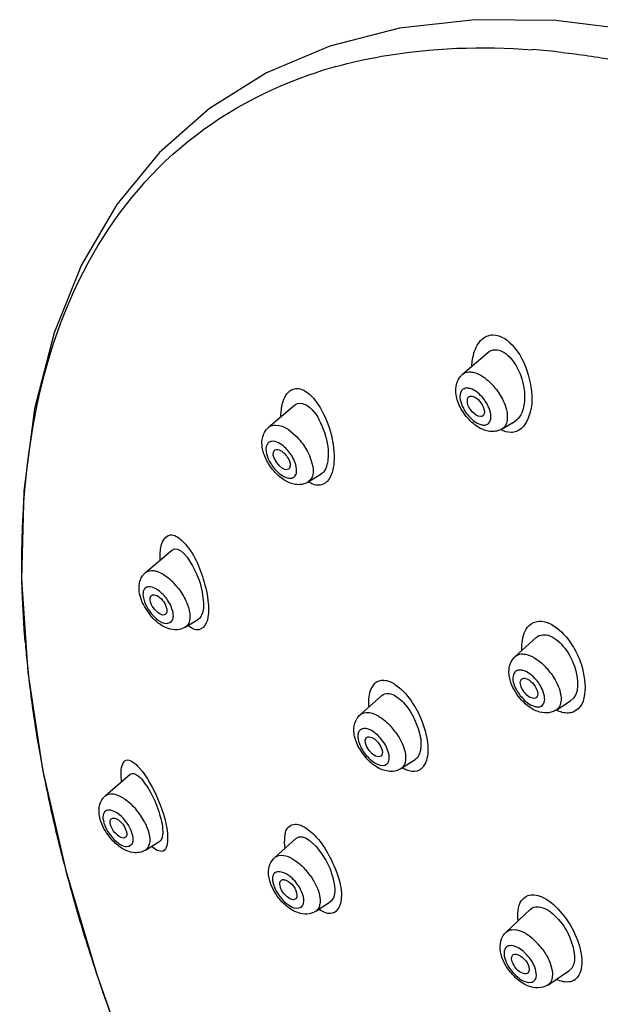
# Model space of a CAD drawing. Header units: millimetres. Extents: x -18 to 104, y 334 to 441.
# Tile 9 of 29: x 10.4 to 14.09, y 374.16 to 380.43. Entities that reach past the tile are written whole.
import ezdxf

# ---------------------------------------------------------------- set-up
doc = ezdxf.new("R2010")
doc.units = ezdxf.units.MM
doc.header["$LTSCALE"] = 23.1
doc.layers.get('0').update_dxf_attribs({"linetype": 'CONTINUOUS'})

msp = doc.modelspace()

# ---------------------------------------------------------------- linework, layer by layer
at = {"color": 7, "linetype": 'CONTINUOUS'}
for p, q in [((13.2166, 378.1702), (13.375, 378.3068)), ((11.9826, 377.8326), (12.147, 377.9729)), ((12.1469, 377.9729), (12.1542, 377.9783)), ((13.4697, 377.8227), (13.5515, 377.8726)), ((12.235, 377.4845), (12.3157, 377.5333)), ((11.1992, 376.908), (11.3637, 377.0489)), ((11.2317, 376.755), (11.237, 376.7624)), ((11.4518, 376.56), (11.5355, 376.6111)), ((13.552, 376.3743), (13.6848, 376.494)), ((12.7025, 376.1256), (12.5663, 376.0036)), ((13.6842, 376.1107), (13.6733, 376.1072)), ((13.8127, 376.0327), (13.903, 376.0906)), ((12.8249, 375.6602), (12.9148, 375.7177)), ((12.9206, 375.7219), (12.9148, 375.7177)), ((10.943, 375.487), (11.1019, 375.6252)), ((11.1986, 375.1412), (11.2894, 375.1977)), ((12.0212, 375.0936), (12.1563, 375.2153)), ((12.2822, 374.7522), (12.3749, 374.8119)), ((13.4936, 374.619), (13.6492, 374.7645)), ((13.6491, 374.7645), (13.6583, 374.7716)), ((13.5363, 374.4744), (13.5393, 374.4767)), ((13.7597, 374.2825), (13.8923, 374.3725)), ((10.8897, 374.3499), (11.011, 374.0045))]:
    msp.add_line(p, q, dxfattribs=at)
at = {"color": 9, "linetype": 'CONTINUOUS'}
for p, q in [((11.9826, 377.8326), (11.9831, 377.833)), ((11.9831, 377.833), (11.9892, 377.8374)), ((12.235, 377.4845), (12.2344, 377.4841)), ((12.5651, 376.0025), (12.5663, 376.0036)), ((12.8257, 375.6607), (12.8249, 375.6602)), ((12.8306, 375.6644), (12.8257, 375.6607)), ((12.0212, 375.0936), (12.0213, 375.0937)), ((13.4936, 374.619), (13.4942, 374.6195)), ((13.4942, 374.6195), (13.502, 374.6255))]:
    msp.add_line(p, q, dxfattribs=at)
at = {"color": 7, "linetype": 'CONTINUOUS'}
msp.add_lwpolyline([(15.4279, 380.0716), (14.9258, 380.2274), (14.3563, 380.3547), (13.8111, 380.4214), (13.2958, 380.4272), (12.8159, 380.3727), (12.3729, 380.2594), (11.9687, 380.0884), (11.6063, 379.8616), (11.2891, 379.5821), (11.0174, 379.2505), (10.7925, 378.8671), (10.6172, 378.4339), (10.4933, 377.9508), (10.424, 377.4251), (10.41, 376.8657), (10.4504, 376.2743), (10.5445, 375.6548), (10.6914, 375.0118), (10.8897, 374.3499)], dxfattribs=at)
at = {"color": 9, "linetype": 'CONTINUOUS'}
for centre, radius, start, end in [((13.31, 375.398), 4.8511, 83.6032, 85.84688), ((13.184, 377.3401), 2.8938, 105.48605, 107.90233), ((13.1205, 377.8361), 0.3915, 38.97717, 45.91815), ((11.0738, 376.552), 0.4208, 37.48231, 43.97616), ((11.1119, 376.5788), 0.2747, 34.1685, 40.94252), ((11.472, 376.6353), 0.1238, 336.01594, 340.43746), ((17.3824, 377.0309), 6.9718, 184.64456, 185.71919), ((17.8904, 377.0843), 7.4826, 185.73804, 188.35608), ((13.4473, 376.0241), 0.4112, 37.59513, 43.73358), ((18.5738, 377.1833), 8.1731, 188.34655, 190.30622), ((12.4483, 375.6438), 0.4228, 36.34009, 42.24191), ((19.1955, 377.2963), 8.8049, 190.30578, 192.2306), ((12.9061, 375.7199), 0.0767, 287.86602, 303.71113), ((12.9044, 375.7226), 0.0799, 303.67895, 309.07048), ((19.881, 377.4453), 9.5065, 192.23328, 194.36485), ((10.7967, 375.1113), 0.4479, 34.14954, 40.31313), ((10.8143, 375.1229), 0.4269, 27.81056, 34.18374), ((10.8545, 375.1539), 0.2771, 29.98044, 36.67056), ((20.5799, 377.6233), 10.2276, 194.35932, 195.97157), ((11.8954, 374.7268), 0.4333, 35.66479, 41.35004), ((11.9441, 374.7641), 0.2731, 30.96224, 37.8728), ((21.4197, 377.8662), 11.1019, 195.98445, 198.57645), ((12.2169, 374.8129), 0.0935, 345.62655, 350.06448), ((13.3869, 374.2593), 0.4209, 36.9022, 43.44612), ((13.8841, 374.3819), 0.0811, 302.49233, 311.99627)]:
    msp.add_arc(centre, radius, start, end, dxfattribs=at)
at = {"color": 7, "linetype": 'CONTINUOUS'}
for centre, radius, start, end in [((11.2694, 376.8257), 0.1083, 130.67674, 142.0946), ((11.5017, 376.8619), 0.3532, 208.1369, 222.56578), ((13.6318, 376.2868), 0.1184, 132.49277, 138.8828), ((12.8666, 375.9617), 0.3524, 209.06362, 225.3146), ((12.0934, 375.0122), 0.1088, 131.44445, 137.34068), ((23.5349, 378.5727), 13.3319, 198.55828, 199.13205), ((13.7835, 374.5745), 0.3359, 222.22123, 229.75868), ((23.7493, 378.6473), 13.559, 199.13294, 200.02332)]:
    msp.add_arc(centre, radius, start, end, dxfattribs=at)
at = {"color": 9, "linetype": 'CONTINUOUS'}
for points, knots in [([(12.4113, 380.1288), (12.5068, 380.1553), (12.9166, 380.247), (13.3418, 380.2595), (13.6613, 380.2363)], [0, 0, 0, 0, 0.236292, 1, 1, 1, 1]), ([(13.8505, 380.2189), (13.9615, 380.2065), (14.4302, 380.1381), (14.8893, 380.0112), (15.2306, 379.8916)], [0, 0, 0, 0, 0.235986, 1, 1, 1, 1]), ([(10.4335, 376.4664), (10.3987, 376.8962), (10.4072, 377.7068), (10.7275, 378.8171), (11.3719, 379.666), (11.978, 379.9915), (12.2944, 380.0938)], [0, 0, 0, 0, 0.293507, 0.546425, 0.773672, 1, 1, 1, 1]), ([(13.2757, 378.2214), (13.2764, 378.2355), (13.2814, 378.2858), (13.2969, 378.3364), (13.3176, 378.3667)], [0, 0, 0, 0, 0.277434, 1, 1, 1, 1]), ([(13.3176, 378.3667), (13.3232, 378.3749), (13.3457, 378.4032), (13.3825, 378.4204), (13.4088, 378.4211)], [0, 0, 0, 0, 0.273814, 1, 1, 1, 1]), ([(13.4088, 378.4211), (13.4625, 378.4218), (13.5777, 378.3304), (13.6496, 378.1455), (13.6725, 377.9513), (13.6063, 377.8232), (13.5591, 377.8058)], [0, 0, 0, 0, 0.216521, 0.511031, 0.797151, 1, 1, 1, 1]), ([(13.2591, 378.1854), (13.2695, 378.1856), (13.3203, 378.1775), (13.3638, 378.1455), (13.3929, 378.1174)], [0, 0, 0, 0, 0.204012, 1, 1, 1, 1]), ([(12.1236, 378.069), (12.1423, 378.0804), (12.1777, 378.0825), (12.205, 378.0691), (12.2126, 378.0648)], [0, 0, 0, 0, 0.714991, 1, 1, 1, 1]), ([(12.2126, 378.0648), (12.2544, 378.0407), (12.3246, 377.9496), (12.3862, 377.7916), (12.4084, 377.63), (12.3851, 377.5202), (12.3556, 377.4885)], [0, 0, 0, 0, 0.227702, 0.515689, 0.795491, 1, 1, 1, 1]), ([(13.2237, 378.0774), (13.2173, 378.0741), (13.1904, 378.0463), (13.2013, 378.0021), (13.2122, 377.9749)], [0, 0, 0, 0, 0.195289, 1, 1, 1, 1]), ([(13.2434, 378.0821), (13.2399, 378.082), (13.2332, 378.0822), (13.2268, 378.0784), (13.2252, 378.0757)], [0, 0, 0, 0, 0.526, 1, 1, 1, 1]), ([(13.2643, 378.0791), (13.2608, 378.0801), (13.2538, 378.0817), (13.2468, 378.0822), (13.2434, 378.0821)], [0, 0, 0, 0, 0.522117, 1, 1, 1, 1]), ([(13.3723, 377.9819), (13.3656, 377.9936), (13.3381, 378.0337), (13.2984, 378.0694), (13.2643, 378.0791)], [0, 0, 0, 0, 0.275603, 1, 1, 1, 1]), ([(12.0608, 377.9008), (12.061, 377.9116), (12.063, 377.9505), (12.0707, 377.9897), (12.0819, 378.0157)], [0, 0, 0, 0, 0.276615, 1, 1, 1, 1]), ([(13.4758, 378.002), (13.4845, 377.9834), (13.5069, 377.9291), (13.505, 377.8442), (13.4696, 377.8228)], [0, 0, 0, 0, 0.331493, 1, 1, 1, 1]), ([(13.2258, 377.9468), (13.2324, 377.9351), (13.2599, 377.895), (13.2996, 377.8593), (13.3337, 377.8496)], [0, 0, 0, 0, 0.275603, 1, 1, 1, 1]), ([(13.3744, 377.8513), (13.3861, 377.8574), (13.3969, 377.8768), (13.3977, 377.8954), (13.3976, 377.901)], [0, 0, 0, 0, 0.702732, 1, 1, 1, 1]), ([(11.9892, 377.8374), (12.0001, 377.8443), (12.0742, 377.8573), (12.1369, 377.8002), (12.1752, 377.7568)], [0, 0, 0, 0, 0.182104, 1, 1, 1, 1]), ([(13.3337, 377.8496), (13.3373, 377.8486), (13.3442, 377.8471), (13.3512, 377.8465), (13.3546, 377.8466)], [0, 0, 0, 0, 0.522117, 1, 1, 1, 1]), ([(13.3546, 377.8466), (13.3581, 377.8467), (13.3648, 377.8465), (13.3712, 377.8503), (13.3728, 377.853)], [0, 0, 0, 0, 0.526, 1, 1, 1, 1]), ([(11.9857, 377.7375), (11.9831, 377.7359), (11.9774, 377.7324), (11.9748, 377.7258), (11.9745, 377.7223)], [0, 0, 0, 0, 0.470885, 1, 1, 1, 1]), ([(12.0018, 377.743), (11.9989, 377.7426), (11.9933, 377.7414), (11.988, 377.739), (11.9857, 377.7375)], [0, 0, 0, 0, 0.513541, 1, 1, 1, 1]), ([(12.1112, 377.6773), (12.1029, 377.6876), (12.0741, 377.7183), (12.0316, 377.7466), (12.0018, 377.743)], [0, 0, 0, 0, 0.305409, 1, 1, 1, 1]), ([(12.1752, 377.7568), (12.1963, 377.7329), (12.2492, 377.6623), (12.2898, 377.5187), (12.235, 377.4845)], [0, 0, 0, 0, 0.330508, 1, 1, 1, 1]), ([(11.9728, 377.7236), (11.9631, 377.706), (11.9673, 377.6527), (12.003, 377.585), (12.0557, 377.5285), (12.1046, 377.5061), (12.1251, 377.5086)], [0, 0, 0, 0, 0.207277, 0.495889, 0.787183, 1, 1, 1, 1]), ([(12.1541, 377.528), (12.1564, 377.5321), (12.1639, 377.5538), (12.1603, 377.5777), (12.1553, 377.595)], [0, 0, 0, 0, 0.206507, 1, 1, 1, 1]), ([(12.1251, 377.5086), (12.128, 377.509), (12.1337, 377.5102), (12.1389, 377.5127), (12.1413, 377.5141)], [0, 0, 0, 0, 0.513541, 1, 1, 1, 1]), ([(12.1413, 377.5141), (12.1439, 377.5158), (12.1496, 377.5192), (12.1522, 377.5258), (12.1524, 377.5293)], [0, 0, 0, 0, 0.470885, 1, 1, 1, 1]), ([(12.3556, 377.4885), (12.353, 377.4857), (12.3476, 377.4805), (12.3416, 377.4761), (12.3385, 377.4742)], [0, 0, 0, 0, 0.51097, 1, 1, 1, 1]), ([(12.3385, 377.4742), (12.3174, 377.4613), (12.276, 377.4615), (12.2459, 377.4788), (12.2373, 377.4844)], [0, 0, 0, 0, 0.706834, 1, 1, 1, 1]), ([(11.3086, 377.1069), (11.3174, 377.1264), (11.362, 377.1673), (11.4091, 377.131), (11.4281, 377.1134)], [0, 0, 0, 0, 0.452237, 1, 1, 1, 1]), ([(11.4281, 377.1134), (11.4977, 377.0492), (11.5615, 376.9067), (11.6026, 376.727), (11.6021, 376.6315), (11.5886, 376.5938)], [0, 0, 0, 0, 0.507556, 0.785892, 1, 1, 1, 1]), ([(11.2933, 376.9895), (11.2927, 377.0011), (11.2923, 377.0406), (11.2973, 377.0812), (11.3086, 377.1069)], [0, 0, 0, 0, 0.292324, 1, 1, 1, 1]), ([(11.1992, 376.9079), (11.2132, 376.9199), (11.2434, 376.9241), (11.2683, 376.917), (11.2757, 376.9144)], [0, 0, 0, 0, 0.701672, 1, 1, 1, 1]), ([(11.188, 376.7959), (11.1873, 376.7944), (11.1859, 376.7912), (11.1849, 376.7878), (11.1845, 376.7861)], [0, 0, 0, 0, 0.486943, 1, 1, 1, 1]), ([(11.1978, 376.8094), (11.1957, 376.8076), (11.1919, 376.8034), (11.1891, 376.7986), (11.188, 376.7959)], [0, 0, 0, 0, 0.488166, 1, 1, 1, 1]), ([(11.3194, 376.7588), (11.3093, 376.7705), (11.28, 376.8008), (11.2206, 376.8289), (11.1978, 376.8094)], [0, 0, 0, 0, 0.33959, 1, 1, 1, 1]), ([(11.1833, 376.7743), (11.1826, 376.762), (11.1922, 376.7033), (11.2278, 376.6513), (11.2623, 376.6205)], [0, 0, 0, 0, 0.210166, 1, 1, 1, 1]), ([(11.1845, 376.7861), (11.1842, 376.7842), (11.1838, 376.78), (11.1844, 376.7758), (11.1849, 376.7735)], [0, 0, 0, 0, 0.456171, 1, 1, 1, 1]), ([(11.4567, 376.7271), (11.4613, 376.717), (11.4755, 376.6812), (11.4838, 376.6416), (11.481, 376.614)], [0, 0, 0, 0, 0.284565, 1, 1, 1, 1]), ([(11.2623, 376.6205), (11.2812, 376.6036), (11.3154, 376.5729), (11.3653, 376.5913), (11.3717, 376.6058)], [0, 0, 0, 0, 0.614669, 1, 1, 1, 1]), ([(11.3717, 376.6058), (11.3731, 376.6089), (11.3761, 376.6161), (11.3757, 376.624), (11.3748, 376.6282)], [0, 0, 0, 0, 0.445356, 1, 1, 1, 1]), ([(11.5851, 376.585), (11.5765, 376.5659), (11.5361, 376.5263), (11.4888, 376.5554), (11.4701, 376.5707)], [0, 0, 0, 0, 0.463499, 1, 1, 1, 1]), ([(13.5946, 376.4139), (13.5938, 376.4301), (13.5945, 376.4847), (13.6122, 376.5437), (13.6403, 376.5707)], [0, 0, 0, 0, 0.294535, 1, 1, 1, 1]), ([(13.7014, 376.598), (13.7553, 376.6014), (13.842, 376.5453), (13.9188, 376.4433), (13.9996, 376.2905), (14.0211, 376.059), (13.9199, 376.0202)], [0, 0, 0, 0, 0.228688, 0.380223, 0.541173, 1, 1, 1, 1]), ([(13.5907, 376.3898), (13.6024, 376.3907), (13.6619, 376.3821), (13.7117, 376.3425), (13.7444, 376.3084)], [0, 0, 0, 0, 0.198949, 1, 1, 1, 1]), ([(13.5594, 376.2824), (13.5519, 376.2782), (13.5211, 376.2374), (13.5466, 376.1826), (13.5667, 376.1496)], [0, 0, 0, 0, 0.182605, 1, 1, 1, 1]), ([(13.5775, 376.2875), (13.5743, 376.2873), (13.568, 376.2862), (13.5621, 376.2838), (13.5594, 376.2824)], [0, 0, 0, 0, 0.515096, 1, 1, 1, 1]), ([(13.5984, 376.2854), (13.5948, 376.2863), (13.5879, 376.2876), (13.5809, 376.2877), (13.5775, 376.2875)], [0, 0, 0, 0, 0.522717, 1, 1, 1, 1]), ([(13.7104, 376.1905), (13.7032, 376.2023), (13.6743, 376.2419), (13.6331, 376.277), (13.5984, 376.2854)], [0, 0, 0, 0, 0.277573, 1, 1, 1, 1]), ([(13.7731, 376.275), (13.7821, 376.2633), (13.8128, 376.2186), (13.8355, 376.1671), (13.8415, 376.1279)], [0, 0, 0, 0, 0.270269, 1, 1, 1, 1]), ([(12.6405, 376.181), (12.6358, 376.1729), (12.6182, 376.1323), (12.617, 376.0866), (12.6199, 376.0521)], [0, 0, 0, 0, 0.211586, 1, 1, 1, 1]), ([(12.6607, 376.2056), (12.6758, 376.218), (12.7237, 376.2308), (12.7657, 376.2097), (12.7865, 376.1961)], [0, 0, 0, 0, 0.441621, 1, 1, 1, 1]), ([(12.7865, 376.1961), (12.8275, 376.1694), (12.9, 376.0878), (12.9715, 375.9445), (13.0048, 375.8008), (12.9903, 375.7034), (12.967, 375.6736)], [0, 0, 0, 0, 0.249201, 0.539741, 0.807417, 1, 1, 1, 1]), ([(13.5667, 376.1496), (13.5739, 376.1379), (13.6028, 376.0983), (13.6439, 376.0632), (13.6787, 376.0547)], [0, 0, 0, 0, 0.277573, 1, 1, 1, 1]), ([(13.7177, 376.0578), (13.7293, 376.0643), (13.7394, 376.0845), (13.7395, 376.1032), (13.7391, 376.1089)], [0, 0, 0, 0, 0.700697, 1, 1, 1, 1]), ([(13.8415, 376.1279), (13.843, 376.1175), (13.8461, 376.0842), (13.8326, 376.0455), (13.8127, 376.0327)], [0, 0, 0, 0, 0.306479, 1, 1, 1, 1]), ([(13.6787, 376.0547), (13.6822, 376.0539), (13.6892, 376.0526), (13.6962, 376.0524), (13.6996, 376.0527)], [0, 0, 0, 0, 0.522717, 1, 1, 1, 1]), ([(13.6996, 376.0527), (13.7028, 376.0529), (13.7091, 376.0539), (13.715, 376.0563), (13.7177, 376.0578)], [0, 0, 0, 0, 0.515096, 1, 1, 1, 1]), ([(12.5663, 376.0036), (12.5765, 376.0121), (12.6175, 376.0246), (12.6909, 375.9944), (12.7377, 375.9541), (12.7613, 375.9281)], [0, 0, 0, 0, 0.176774, 0.530564, 1, 1, 1, 1]), ([(12.6928, 375.8555), (12.6837, 375.8657), (12.6536, 375.8949), (12.6071, 375.9217), (12.5786, 375.9129)], [0, 0, 0, 0, 0.314402, 1, 1, 1, 1]), ([(12.5553, 375.8915), (12.5469, 375.8722), (12.5548, 375.818), (12.5944, 375.7503), (12.6496, 375.696), (12.7003, 375.6768), (12.7199, 375.6815)], [0, 0, 0, 0, 0.213734, 0.506457, 0.794987, 1, 1, 1, 1]), ([(12.566, 375.9061), (12.5637, 375.9042), (12.5595, 375.8997), (12.5566, 375.8944), (12.5553, 375.8915)], [0, 0, 0, 0, 0.487423, 1, 1, 1, 1]), ([(12.5786, 375.9129), (12.5763, 375.9122), (12.5718, 375.9103), (12.5678, 375.9076), (12.566, 375.9061)], [0, 0, 0, 0, 0.507154, 1, 1, 1, 1]), ([(12.7889, 375.8944), (12.7975, 375.8827), (12.8265, 375.8385), (12.848, 375.788), (12.8531, 375.7497)], [0, 0, 0, 0, 0.272339, 1, 1, 1, 1]), ([(12.7457, 375.7036), (12.7477, 375.7081), (12.7536, 375.7313), (12.7483, 375.7558), (12.7421, 375.7736)], [0, 0, 0, 0, 0.206248, 1, 1, 1, 1]), ([(12.8531, 375.7497), (12.8541, 375.7422), (12.8561, 375.7164), (12.8505, 375.6884), (12.8394, 375.6737)], [0, 0, 0, 0, 0.292934, 1, 1, 1, 1]), ([(11.0433, 375.6291), (11.043, 375.6592), (11.0629, 375.7535), (11.1364, 375.6903), (11.1576, 375.6668)], [0, 0, 0, 0, 0.4882, 1, 1, 1, 1]), ([(12.7199, 375.6815), (12.7209, 375.6818), (12.723, 375.6824), (12.725, 375.6831), (12.726, 375.6835)], [0, 0, 0, 0, 0.505334, 1, 1, 1, 1]), ([(12.726, 375.6835), (12.7276, 375.6842), (12.7308, 375.6858), (12.7337, 375.6879), (12.7351, 375.689)], [0, 0, 0, 0, 0.504055, 1, 1, 1, 1]), ([(12.7351, 375.689), (12.7373, 375.6909), (12.7415, 375.6954), (12.7445, 375.7008), (12.7457, 375.7036)], [0, 0, 0, 0, 0.487423, 1, 1, 1, 1]), ([(12.8394, 375.6737), (12.8381, 375.672), (12.8353, 375.6687), (12.8322, 375.6657), (12.8306, 375.6644)], [0, 0, 0, 0, 0.503778, 1, 1, 1, 1]), ([(12.967, 375.6736), (12.9652, 375.6712), (12.9613, 375.6666), (12.957, 375.6625), (12.9548, 375.6606)], [0, 0, 0, 0, 0.507836, 1, 1, 1, 1]), ([(11.1576, 375.6668), (11.2116, 375.6068), (11.2868, 375.4597), (11.3389, 375.3012), (11.3399, 375.2191)], [0, 0, 0, 0, 0.495518, 1, 1, 1, 1]), ([(12.8341, 375.6659), (12.8424, 375.661), (12.8713, 375.6457), (12.9075, 375.6398), (12.9297, 375.6469)], [0, 0, 0, 0, 0.293073, 1, 1, 1, 1]), ([(10.943, 375.487), (10.9546, 375.4971), (10.9788, 375.5022), (10.9999, 375.4981), (11.0061, 375.4965)], [0, 0, 0, 0, 0.707755, 1, 1, 1, 1]), ([(10.9309, 375.3697), (10.93, 375.3666), (10.9286, 375.3599), (10.9283, 375.3532), (10.9284, 375.3496)], [0, 0, 0, 0, 0.477543, 1, 1, 1, 1]), ([(11.0768, 375.3194), (11.0643, 375.3363), (11.0376, 375.3649), (10.9954, 375.3929), (10.9511, 375.4007), (10.9338, 375.3798), (10.9309, 375.3697)], [0, 0, 0, 0, 0.342172, 0.62734, 0.828545, 1, 1, 1, 1]), ([(10.9322, 375.3223), (10.9351, 375.3107), (10.9531, 375.2625), (10.9856, 375.2198), (11.016, 375.1948)], [0, 0, 0, 0, 0.232595, 1, 1, 1, 1]), ([(11.1919, 375.3221), (11.1972, 375.312), (11.2144, 375.2756), (11.226, 375.2355), (11.2264, 375.2064)], [0, 0, 0, 0, 0.281062, 1, 1, 1, 1]), ([(12.0881, 375.2482), (12.0864, 375.2414), (12.0808, 375.2099), (12.0823, 375.1775), (12.0856, 375.1528)], [0, 0, 0, 0, 0.217196, 1, 1, 1, 1]), ([(12.2382, 375.2688), (12.31, 375.2115), (12.4027, 375.0594), (12.4592, 374.8792), (12.4393, 374.7988)], [0, 0, 0, 0, 0.526048, 1, 1, 1, 1]), ([(11.016, 375.1948), (11.0346, 375.1795), (11.0701, 375.1497), (11.1145, 375.1758), (11.1188, 375.1905)], [0, 0, 0, 0, 0.611721, 1, 1, 1, 1]), ([(11.1188, 375.1905), (11.1197, 375.1935), (11.121, 375.2002), (11.1213, 375.207), (11.1212, 375.2105)], [0, 0, 0, 0, 0.477543, 1, 1, 1, 1]), ([(11.2264, 375.2064), (11.2265, 375.1993), (11.2253, 375.1754), (11.213, 375.1501), (11.1986, 375.1412)], [0, 0, 0, 0, 0.296605, 1, 1, 1, 1]), ([(11.3399, 375.2191), (11.3402, 375.1896), (11.3291, 375.1052), (11.2565, 375.1457), (11.2371, 375.1638)], [0, 0, 0, 0, 0.526088, 1, 1, 1, 1]), ([(12.0214, 375.0937), (12.0285, 375.1001), (12.076, 375.1216), (12.1283, 375.0922), (12.1605, 375.0687)], [0, 0, 0, 0, 0.194027, 1, 1, 1, 1]), ([(12.017, 374.9917), (12.0153, 374.9894), (12.0122, 374.9842), (12.0102, 374.9786), (12.0094, 374.9756)], [0, 0, 0, 0, 0.482944, 1, 1, 1, 1]), ([(12.1597, 374.9318), (12.1481, 374.9466), (12.1168, 374.9839), (12.0386, 375.0194), (12.017, 374.9917)], [0, 0, 0, 0, 0.348931, 1, 1, 1, 1]), ([(12.2474, 374.9795), (12.2557, 374.968), (12.2837, 374.9245), (12.3044, 374.875), (12.3092, 374.8377)], [0, 0, 0, 0, 0.273889, 1, 1, 1, 1]), ([(12.0094, 374.9756), (12.0085, 374.9721), (12.0074, 374.9647), (12.0073, 374.9572), (12.0075, 374.9533)], [0, 0, 0, 0, 0.476209, 1, 1, 1, 1]), ([(12.0075, 374.9533), (12.0079, 374.9448), (12.0149, 374.9057), (12.0351, 374.8701), (12.0541, 374.8456)], [0, 0, 0, 0, 0.214219, 1, 1, 1, 1]), ([(13.6165, 374.8446), (13.637, 374.8572), (13.675, 374.8599), (13.7069, 374.8492), (13.716, 374.8454)], [0, 0, 0, 0, 0.709482, 1, 1, 1, 1]), ([(12.0992, 374.8002), (12.117, 374.7865), (12.1494, 374.7629), (12.1929, 374.7778), (12.2, 374.7905)], [0, 0, 0, 0, 0.605082, 1, 1, 1, 1]), ([(12.2, 374.7905), (12.201, 374.7923), (12.2027, 374.7959), (12.2039, 374.7998), (12.2044, 374.8018)], [0, 0, 0, 0, 0.487661, 1, 1, 1, 1]), ([(12.2044, 374.8018), (12.2053, 374.8052), (12.2065, 374.8126), (12.2065, 374.8201), (12.2063, 374.8241)], [0, 0, 0, 0, 0.476209, 1, 1, 1, 1]), ([(12.4355, 374.7868), (12.4362, 374.7887), (12.4376, 374.7927), (12.4388, 374.7967), (12.4393, 374.7988)], [0, 0, 0, 0, 0.492006, 1, 1, 1, 1]), ([(13.5705, 374.6921), (13.5694, 374.7014), (13.5668, 374.7346), (13.5698, 374.7689), (13.5776, 374.7918)], [0, 0, 0, 0, 0.278973, 1, 1, 1, 1]), ([(13.716, 374.8454), (13.7619, 374.8268), (13.8479, 374.7532), (13.9365, 374.6135), (13.9836, 374.4676), (13.9732, 374.3644), (13.9492, 374.3335)], [0, 0, 0, 0, 0.244343, 0.5368, 0.807019, 1, 1, 1, 1]), ([(12.297, 374.7665), (12.295, 374.7637), (12.2905, 374.7584), (12.2851, 374.754), (12.2822, 374.7522)], [0, 0, 0, 0, 0.504149, 1, 1, 1, 1]), ([(12.3045, 374.7654), (12.3259, 374.751), (12.3706, 374.7257), (12.4175, 374.7533), (12.4276, 374.7702)], [0, 0, 0, 0, 0.567038, 1, 1, 1, 1]), ([(12.4276, 374.7702), (12.4292, 374.7728), (12.432, 374.7782), (12.4344, 374.7839), (12.4355, 374.7868)], [0, 0, 0, 0, 0.487254, 1, 1, 1, 1]), ([(13.502, 374.6255), (13.513, 374.6324), (13.5876, 374.6457), (13.6523, 374.5911), (13.6925, 374.5487)], [0, 0, 0, 0, 0.181817, 1, 1, 1, 1]), ([(13.4884, 374.5149), (13.4842, 374.508), (13.4738, 374.4647), (13.4951, 374.4215), (13.5143, 374.3924)], [0, 0, 0, 0, 0.187949, 1, 1, 1, 1]), ([(13.5004, 374.5272), (13.498, 374.5257), (13.4934, 374.5221), (13.4899, 374.5174), (13.4884, 374.5149)], [0, 0, 0, 0, 0.494585, 1, 1, 1, 1]), ([(13.5172, 374.5329), (13.5141, 374.5326), (13.5083, 374.5313), (13.5028, 374.5288), (13.5004, 374.5272)], [0, 0, 0, 0, 0.515437, 1, 1, 1, 1]), ([(13.6331, 374.467), (13.6242, 374.4774), (13.5931, 374.5087), (13.5484, 374.5369), (13.5172, 374.5329)], [0, 0, 0, 0, 0.302931, 1, 1, 1, 1]), ([(13.7235, 374.512), (13.7399, 374.4902), (13.781, 374.4285), (13.8048, 374.3107), (13.7597, 374.2825)], [0, 0, 0, 0, 0.338944, 1, 1, 1, 1]), ([(13.5143, 374.3924), (13.5235, 374.3785), (13.5576, 374.3363), (13.6114, 374.2948), (13.6503, 374.2997)], [0, 0, 0, 0, 0.29828, 1, 1, 1, 1]), ([(13.6791, 374.3177), (13.6815, 374.3217), (13.6896, 374.3432), (13.6856, 374.3672), (13.6803, 374.3843)], [0, 0, 0, 0, 0.206078, 1, 1, 1, 1]), ([(13.6503, 374.2997), (13.6533, 374.3001), (13.6592, 374.3014), (13.6646, 374.3039), (13.6671, 374.3055)], [0, 0, 0, 0, 0.515437, 1, 1, 1, 1]), ([(13.6671, 374.3055), (13.6695, 374.307), (13.674, 374.3106), (13.6776, 374.3153), (13.6791, 374.3177)], [0, 0, 0, 0, 0.494585, 1, 1, 1, 1]), ([(13.9276, 374.3135), (13.9203, 374.3091), (13.8839, 374.2942), (13.8419, 374.3053), (13.8149, 374.3185)], [0, 0, 0, 0, 0.220659, 1, 1, 1, 1]), ([(13.9492, 374.3335), (13.9476, 374.3313), (13.9441, 374.3272), (13.9403, 374.3234), (13.9383, 374.3217)], [0, 0, 0, 0, 0.505428, 1, 1, 1, 1])]:
    msp.add_open_spline(points, degree=3, knots=knots, dxfattribs=at)
at = {"color": 7, "linetype": 'CONTINUOUS'}
for points in [[(13.375, 378.3068), (13.3885, 378.3184), (13.4069, 378.326), (13.4248, 378.3264)], [(13.4248, 378.3264), (13.435, 378.3266), (13.4453, 378.3247), (13.455, 378.3215)], [(13.1751, 378.0899), (13.178, 378.113), (13.1872, 378.1361), (13.2016, 378.1543)], [(13.1748, 378.0512), (13.1735, 378.0641), (13.1735, 378.0771), (13.1751, 378.0899)], [(13.1834, 378.0081), (13.1792, 378.0221), (13.1762, 378.0366), (13.1748, 378.0512)], [(13.201, 377.9636), (13.1939, 377.9779), (13.1879, 377.9928), (13.1834, 378.0081)], [(13.3249, 377.9993), (13.3373, 377.9852), (13.3475, 377.9683), (13.3526, 377.9502)], [(13.2584, 377.8813), (13.2355, 377.9056), (13.2158, 377.9336), (13.201, 377.9636)], [(13.3526, 377.9502), (13.3563, 377.9374), (13.3581, 377.9212), (13.3503, 377.9104)], [(13.2951, 377.8481), (13.2819, 377.8581), (13.2697, 377.8693), (13.2584, 377.8813)], [(11.9405, 377.7402), (11.9415, 377.7608), (11.9465, 377.7818), (11.9563, 377.7999)], [(11.9563, 377.7999), (11.963, 377.8124), (11.9723, 377.8239), (11.9831, 377.833)], [(13.334, 377.8239), (13.3203, 377.8307), (13.3072, 377.8389), (13.2951, 377.8481)], [(13.4095, 377.8056), (13.3836, 377.8051), (13.3572, 377.8125), (13.334, 377.8239)], [(13.4444, 377.8112), (13.4332, 377.8077), (13.4213, 377.8058), (13.4095, 377.8056)], [(13.4693, 377.8225), (13.4615, 377.8177), (13.4531, 377.814), (13.4444, 377.8112)], [(11.9422, 377.7054), (11.9406, 377.7169), (11.9399, 377.7286), (11.9405, 377.7402)], [(11.9508, 377.6686), (11.947, 377.6806), (11.944, 377.693), (11.9422, 377.7054)], [(12.1087, 377.566), (12.0663, 377.5395), (11.9806, 377.6625), (12.023, 377.689)], [(12.023, 377.689), (12.0331, 377.6953), (12.048, 377.6911), (12.0584, 377.6853)], [(11.9663, 377.6297), (11.9603, 377.6423), (11.955, 377.6553), (11.9508, 377.6686)], [(12.015, 377.5553), (11.9957, 377.5778), (11.9791, 377.603), (11.9663, 377.6297)], [(12.0457, 377.5239), (12.0348, 377.5336), (12.0245, 377.5442), (12.015, 377.5553)], [(12.0789, 377.4984), (12.0672, 377.506), (12.0561, 377.5146), (12.0457, 377.5239)], [(12.1462, 377.4701), (12.1223, 377.4747), (12.0993, 377.4851), (12.0789, 377.4984)], [(12.1784, 377.4675), (12.1676, 377.4671), (12.1568, 377.468), (12.1462, 377.4701)], [(12.2344, 377.4841), (12.2178, 377.474), (12.1978, 377.4683), (12.1784, 377.4675)], [(11.1604, 376.8382), (11.1622, 376.8482), (11.1652, 376.8582), (11.1693, 376.8675)], [(11.1693, 376.8675), (11.1732, 376.8763), (11.1781, 376.8846), (11.184, 376.8922)], [(11.1729, 376.7338), (11.1606, 376.7666), (11.1541, 376.8037), (11.1604, 376.8382)], [(11.1902, 376.6954), (11.1836, 376.7078), (11.1778, 376.7206), (11.1729, 376.7338)], [(11.2371, 376.7624), (11.2458, 376.7698), (11.2612, 376.7665), (11.2714, 376.7613)], [(11.2728, 376.5931), (11.2618, 376.6024), (11.2513, 376.6124), (11.2416, 376.623)], [(11.5561, 376.6367), (11.5516, 376.6267), (11.5448, 376.6169), (11.5355, 376.6111)], [(11.3062, 376.5694), (11.2944, 376.5764), (11.2833, 376.5844), (11.2728, 376.5931)], [(11.3729, 376.5447), (11.3494, 376.548), (11.3266, 376.5573), (11.3062, 376.5694)], [(11.4515, 376.56), (11.4286, 376.5463), (11.3994, 376.5411), (11.3729, 376.5447)], [(13.6848, 376.4939), (13.6965, 376.5044), (13.7125, 376.5112), (13.7281, 376.5123)], [(13.7281, 376.5123), (13.7383, 376.5131), (13.7486, 376.5117), (13.7585, 376.5091)], [(13.5157, 376.3114), (13.5202, 376.3308), (13.5295, 376.3496), (13.5426, 376.3646)], [(13.512, 376.2797), (13.5121, 376.2903), (13.5133, 376.301), (13.5157, 376.3114)], [(13.5148, 376.2446), (13.5128, 376.2562), (13.5118, 376.2679), (13.512, 376.2797)], [(13.5245, 376.2075), (13.5203, 376.2196), (13.517, 376.232), (13.5148, 376.2446)], [(13.5925, 376.0959), (13.563, 376.128), (13.5389, 376.1664), (13.5245, 376.2075)], [(13.6612, 376.2059), (13.6742, 376.1922), (13.6849, 376.1756), (13.6908, 376.1577)], [(13.6908, 376.1577), (13.6951, 376.1449), (13.6977, 376.1288), (13.6907, 376.1174)], [(13.6241, 376.0657), (13.6129, 376.075), (13.6023, 376.0852), (13.5925, 376.0959)], [(13.6575, 376.0419), (13.6458, 376.0489), (13.6346, 376.057), (13.6241, 376.0657)], [(12.5459, 375.9802), (12.5513, 375.9884), (12.5578, 375.996), (12.5651, 376.0025)], [(13.6917, 376.0252), (13.6798, 376.0297), (13.6684, 376.0354), (13.6575, 376.0419)], [(13.7571, 376.0146), (13.7351, 376.013), (13.7123, 376.0174), (13.6917, 376.0252)], [(13.7875, 376.0206), (13.7777, 376.0173), (13.7674, 376.0153), (13.7571, 376.0146)], [(13.8126, 376.0326), (13.8048, 376.0276), (13.7963, 376.0236), (13.7875, 376.0206)], [(12.5254, 375.9147), (12.5266, 375.9376), (12.5334, 375.9611), (12.5459, 375.9802)], [(12.5387, 375.8339), (12.5295, 375.8596), (12.5239, 375.8875), (12.5254, 375.9147)], [(12.6981, 375.7396), (12.6598, 375.7075), (12.5676, 375.8258), (12.6059, 375.8579)], [(12.6059, 375.8579), (12.6146, 375.8651), (12.6297, 375.8625), (12.64, 375.8577)], [(12.5585, 375.7905), (12.5508, 375.8044), (12.5441, 375.819), (12.5387, 375.8339)], [(12.6566, 375.6794), (12.6431, 375.6888), (12.6304, 375.6996), (12.6187, 375.7112)], [(12.6965, 375.6567), (12.6825, 375.6628), (12.6691, 375.6706), (12.6566, 375.6794)], [(12.7727, 375.6426), (12.747, 375.6403), (12.7202, 375.6463), (12.6965, 375.6567)], [(12.8257, 375.6607), (12.8101, 375.6506), (12.7913, 375.6444), (12.7727, 375.6426)], [(10.9033, 375.3898), (10.9031, 375.4), (10.9039, 375.4102), (10.9058, 375.4202)], [(10.9058, 375.4202), (10.9093, 375.4389), (10.9174, 375.4573), (10.9291, 375.4722)], [(10.9084, 375.3494), (10.9053, 375.3626), (10.9035, 375.3762), (10.9033, 375.3898)], [(10.921, 375.3094), (10.9157, 375.3224), (10.9114, 375.3357), (10.9084, 375.3494)], [(10.9922, 375.2003), (10.9622, 375.2317), (10.9372, 375.2691), (10.921, 375.3094)], [(10.9816, 375.3413), (10.9894, 375.3482), (11.0034, 375.3456), (11.0128, 375.3412)], [(11.0265, 375.3331), (11.0512, 375.3153), (11.0712, 375.2876), (11.0783, 375.2581)], [(11.0803, 375.2435), (11.0805, 375.2353), (11.0777, 375.2251), (11.0707, 375.2208)], [(11.0559, 375.1488), (11.0323, 375.1625), (11.011, 375.1805), (10.9922, 375.2003)], [(11.1209, 375.1255), (11.0981, 375.1286), (11.0758, 375.1373), (11.0559, 375.1488)], [(11.1983, 375.141), (11.1759, 375.1272), (11.147, 375.122), (11.1209, 375.1255)], [(11.9867, 375.0354), (11.9914, 375.0539), (12.0005, 375.0719), (12.0134, 375.0859)], [(11.9949, 374.9297), (11.9867, 374.9531), (11.9817, 374.9781), (11.9823, 375.0028)], [(11.9823, 375.0028), (11.9825, 375.0138), (11.9839, 375.0248), (11.9867, 375.0354)], [(12.0118, 374.891), (12.0053, 374.9035), (11.9995, 374.9164), (11.9949, 374.9297)], [(12.0913, 374.9504), (12.1284, 374.9362), (12.1602, 374.8947), (12.1626, 374.8551)], [(12.093, 374.7884), (12.0598, 374.8168), (12.0319, 374.8523), (12.0118, 374.891)], [(12.3987, 374.8493), (12.395, 374.835), (12.3873, 374.82), (12.375, 374.8119)], [(12.1265, 374.7637), (12.1147, 374.7711), (12.1035, 374.7794), (12.093, 374.7884)], [(12.225, 374.7342), (12.1908, 374.7327), (12.1555, 374.7455), (12.1265, 374.7637)], [(12.2822, 374.7523), (12.2654, 374.7415), (12.245, 374.7352), (12.225, 374.7342)], [(13.6583, 374.7716), (13.6737, 374.7812), (13.6945, 374.7826), (13.7123, 374.7788)], [(13.471, 374.5895), (13.477, 374.6007), (13.4849, 374.611), (13.4942, 374.6196)], [(13.4559, 374.5301), (13.4566, 374.5505), (13.4614, 374.5715), (13.471, 374.5895)], [(13.4676, 374.4597), (13.4598, 374.4822), (13.4551, 374.5063), (13.4559, 374.5301)], [(13.5393, 374.4767), (13.5496, 374.4831), (13.5646, 374.479), (13.5754, 374.4735)], [(13.4839, 374.4216), (13.4776, 374.4339), (13.4721, 374.4466), (13.4676, 374.4597)], [(13.5348, 374.3488), (13.5148, 374.3707), (13.4975, 374.3953), (13.4839, 374.4216)], [(13.6006, 374.2933), (13.5886, 374.3007), (13.5773, 374.309), (13.5665, 374.3181)], [(13.6354, 374.2758), (13.6233, 374.2806), (13.6116, 374.2865), (13.6006, 374.2933)], [(13.758, 374.2814), (13.7233, 374.2597), (13.6734, 374.2608), (13.6354, 374.2758)]]:
    msp.add_open_spline(points, degree=3, dxfattribs=at)
for points, knots in [([(13.455, 378.3215), (13.4928, 378.3088), (13.5598, 378.2385), (13.6086, 378.1093), (13.6191, 377.9765), (13.5816, 377.8909), (13.5515, 377.8727)], [0, 0, 0, 0, 0.231313, 0.520026, 0.795633, 1, 1, 1, 1]), ([(13.2016, 378.1543), (13.2038, 378.1571), (13.2085, 378.1625), (13.2136, 378.1675), (13.2163, 378.1699)], [0, 0, 0, 0, 0.500786, 1, 1, 1, 1]), ([(12.1542, 377.9783), (12.17, 377.9881), (12.2014, 377.9875), (12.2237, 377.974), (12.2301, 377.9696)], [0, 0, 0, 0, 0.706212, 1, 1, 1, 1]), ([(13.332, 377.9012), (13.3115, 377.9008), (13.2725, 377.9332), (13.2434, 377.9792), (13.248, 378.0189), (13.2559, 378.0256)], [0, 0, 0, 0, 0.376162, 0.810622, 1, 1, 1, 1]), ([(13.2559, 378.0256), (13.2579, 378.0273), (13.2626, 378.03), (13.268, 378.0309), (13.2707, 378.0309)], [0, 0, 0, 0, 0.48412, 1, 1, 1, 1]), ([(13.2707, 378.0309), (13.275, 378.031), (13.2963, 378.0269), (13.3137, 378.0121), (13.3249, 377.9993)], [0, 0, 0, 0, 0.200194, 1, 1, 1, 1]), ([(12.2301, 377.9696), (12.2731, 377.9399), (12.3337, 377.8361), (12.3608, 377.7249), (12.3615, 377.6639)], [0, 0, 0, 0, 0.461703, 1, 1, 1, 1]), ([(13.3441, 377.9045), (13.3423, 377.9035), (13.3384, 377.9018), (13.3342, 377.9013), (13.332, 377.9012)], [0, 0, 0, 0, 0.484591, 1, 1, 1, 1]), ([(13.3503, 377.9104), (13.3495, 377.9092), (13.3476, 377.907), (13.3453, 377.9053), (13.3441, 377.9045)], [0, 0, 0, 0, 0.504329, 1, 1, 1, 1]), ([(12.0584, 377.6853), (12.0799, 377.6735), (12.1086, 377.6402), (12.1252, 377.5903), (12.1156, 377.5734)], [0, 0, 0, 0, 0.557755, 1, 1, 1, 1]), ([(12.3615, 377.6639), (12.3616, 377.6492), (12.3595, 377.6035), (12.343, 377.5504), (12.3157, 377.5333)], [0, 0, 0, 0, 0.312983, 1, 1, 1, 1]), ([(12.1156, 377.5734), (12.1147, 377.5719), (12.1128, 377.5691), (12.1101, 377.5669), (12.1087, 377.566)], [0, 0, 0, 0, 0.510559, 1, 1, 1, 1]), ([(11.3637, 377.0488), (11.4134, 377.0914), (11.5313, 376.9125), (11.5629, 376.784), (11.5733, 376.6755), (11.5561, 376.6367)], [0, 0, 0, 0, 0.401195, 0.739653, 1, 1, 1, 1]), ([(11.3251, 376.6411), (11.3063, 376.6296), (11.2515, 376.6711), (11.2274, 376.7153), (11.2291, 376.7435)], [0, 0, 0, 0, 0.438233, 1, 1, 1, 1]), ([(11.2291, 376.7435), (11.2292, 376.7455), (11.2297, 376.7495), (11.2309, 376.7533), (11.2317, 376.755)], [0, 0, 0, 0, 0.526473, 1, 1, 1, 1]), ([(11.2714, 376.7613), (11.2995, 376.747), (11.3274, 376.7108), (11.3359, 376.6706), (11.3354, 376.6618)], [0, 0, 0, 0, 0.780429, 1, 1, 1, 1]), ([(11.3328, 376.6502), (11.332, 376.6483), (11.3299, 376.6448), (11.3268, 376.6422), (11.3251, 376.6411)], [0, 0, 0, 0, 0.511688, 1, 1, 1, 1]), ([(11.3354, 376.6618), (11.3353, 376.6597), (11.3348, 376.6558), (11.3336, 376.6519), (11.3328, 376.6502)], [0, 0, 0, 0, 0.526473, 1, 1, 1, 1]), ([(13.7585, 376.5091), (13.7969, 376.499), (13.8698, 376.4352), (13.9458, 376.303), (13.9654, 376.1307), (13.903, 376.0907)], [0, 0, 0, 0, 0.2435, 0.545237, 1, 1, 1, 1]), ([(13.5933, 376.2298), (13.5951, 376.2314), (13.5994, 376.234), (13.6043, 376.235), (13.6068, 376.2352)], [0, 0, 0, 0, 0.485664, 1, 1, 1, 1]), ([(13.6068, 376.2352), (13.6109, 376.2355), (13.6321, 376.2324), (13.6497, 376.2182), (13.6612, 376.2059)], [0, 0, 0, 0, 0.198274, 1, 1, 1, 1]), ([(13.6733, 376.1072), (13.6466, 376.1053), (13.6037, 376.1457), (13.5762, 376.2037), (13.5894, 376.2251)], [0, 0, 0, 0, 0.515684, 1, 1, 1, 1]), ([(13.5894, 376.2251), (13.5899, 376.226), (13.5911, 376.2276), (13.5925, 376.2291), (13.5933, 376.2298)], [0, 0, 0, 0, 0.505808, 1, 1, 1, 1]), ([(12.7025, 376.1256), (12.7137, 376.1351), (12.7501, 376.1442), (12.8169, 376.1106), (12.8844, 376.0329), (12.9373, 375.9207), (12.9596, 375.8125), (12.9414, 375.7394), (12.9206, 375.7219)], [0, 0, 0, 0, 0.080527, 0.182835, 0.392363, 0.634759, 0.851386, 1, 1, 1, 1]), ([(13.6907, 376.1174), (13.6899, 376.116), (13.6879, 376.1135), (13.6855, 376.1115), (13.6842, 376.1107)], [0, 0, 0, 0, 0.505937, 1, 1, 1, 1]), ([(12.64, 375.8577), (12.662, 375.8475), (12.6925, 375.8145), (12.7117, 375.7664), (12.704, 375.7479)], [0, 0, 0, 0, 0.546838, 1, 1, 1, 1]), ([(12.704, 375.7479), (12.7034, 375.7463), (12.7017, 375.7432), (12.6994, 375.7406), (12.6981, 375.7396)], [0, 0, 0, 0, 0.515233, 1, 1, 1, 1]), ([(11.1019, 375.6252), (11.1156, 375.6371), (11.1599, 375.6136), (11.1915, 375.5725), (11.2411, 375.4981), (11.2852, 375.394), (11.3083, 375.3027), (11.3089, 375.2595)], [0, 0, 0, 0, 0.122451, 0.235879, 0.379071, 0.709506, 1, 1, 1, 1]), ([(10.9291, 375.4722), (10.9312, 375.4748), (10.9355, 375.4799), (10.9403, 375.4846), (10.9428, 375.4868)], [0, 0, 0, 0, 0.499942, 1, 1, 1, 1]), ([(10.9741, 375.3202), (10.9741, 375.3244), (10.9749, 375.3321), (10.979, 375.339), (10.9816, 375.3413)], [0, 0, 0, 0, 0.547183, 1, 1, 1, 1]), ([(10.9761, 375.3056), (10.9755, 375.3081), (10.9746, 375.3129), (10.9741, 375.3178), (10.9741, 375.3202)], [0, 0, 0, 0, 0.523787, 1, 1, 1, 1]), ([(11.0707, 375.2208), (11.055, 375.211), (11.0045, 375.2436), (10.9824, 375.2799), (10.9761, 375.3056)], [0, 0, 0, 0, 0.41047, 1, 1, 1, 1]), ([(11.0128, 375.3412), (11.0151, 375.3402), (11.0198, 375.3376), (11.0243, 375.3347), (11.0265, 375.3331)], [0, 0, 0, 0, 0.48134, 1, 1, 1, 1]), ([(11.0783, 375.2581), (11.0789, 375.2556), (11.0799, 375.2508), (11.0803, 375.2459), (11.0803, 375.2435)], [0, 0, 0, 0, 0.523787, 1, 1, 1, 1]), ([(11.3089, 375.2595), (11.309, 375.2522), (11.3082, 375.231), (11.3019, 375.2054), (11.2894, 375.1977)], [0, 0, 0, 0, 0.333774, 1, 1, 1, 1]), ([(12.1563, 375.2152), (12.2041, 375.2585), (12.3376, 375.1141), (12.3881, 374.99), (12.4089, 374.8893), (12.3987, 374.8493)], [0, 0, 0, 0, 0.407704, 0.739125, 1, 1, 1, 1]), ([(12.0543, 374.9245), (12.0541, 374.9267), (12.0541, 374.931), (12.0548, 374.9352), (12.0553, 374.9372)], [0, 0, 0, 0, 0.526409, 1, 1, 1, 1]), ([(12.1527, 374.8294), (12.1352, 374.8179), (12.0801, 374.8553), (12.0559, 374.8967), (12.0543, 374.9245)], [0, 0, 0, 0, 0.429909, 1, 1, 1, 1]), ([(12.0553, 374.9372), (12.0558, 374.9394), (12.0574, 374.9435), (12.0602, 374.947), (12.0618, 374.9484)], [0, 0, 0, 0, 0.520048, 1, 1, 1, 1]), ([(12.0618, 374.9484), (12.0639, 374.9503), (12.0693, 374.9533), (12.0754, 374.9537), (12.0786, 374.9534)], [0, 0, 0, 0, 0.472597, 1, 1, 1, 1]), ([(12.0786, 374.9534), (12.0807, 374.9533), (12.085, 374.9526), (12.0892, 374.9512), (12.0913, 374.9504)], [0, 0, 0, 0, 0.47571, 1, 1, 1, 1]), ([(12.1626, 374.8551), (12.1627, 374.8529), (12.1627, 374.8486), (12.1621, 374.8444), (12.1616, 374.8425)], [0, 0, 0, 0, 0.526409, 1, 1, 1, 1]), ([(12.1569, 374.8331), (12.1563, 374.8324), (12.155, 374.831), (12.1535, 374.8299), (12.1527, 374.8294)], [0, 0, 0, 0, 0.501844, 1, 1, 1, 1]), ([(12.1616, 374.8425), (12.1611, 374.8407), (12.1599, 374.8374), (12.158, 374.8344), (12.1569, 374.8331)], [0, 0, 0, 0, 0.517812, 1, 1, 1, 1]), ([(13.7123, 374.7788), (13.7512, 374.7704), (13.8281, 374.7085), (13.9123, 374.5868), (13.9534, 374.4107), (13.8923, 374.3725)], [0, 0, 0, 0, 0.245323, 0.556195, 1, 1, 1, 1]), ([(13.6293, 374.3569), (13.6195, 374.3508), (13.5753, 374.363), (13.5403, 374.4029), (13.5225, 374.4612), (13.5363, 374.4744)], [0, 0, 0, 0, 0.202105, 0.666695, 1, 1, 1, 1]), ([(13.5754, 374.4735), (13.6081, 374.4567), (13.6448, 374.4155), (13.6389, 374.3665), (13.6335, 374.3605)], [0, 0, 0, 0, 0.819623, 1, 1, 1, 1]), ([(13.6335, 374.3605), (13.6329, 374.3598), (13.6316, 374.3585), (13.6301, 374.3574), (13.6293, 374.3569)], [0, 0, 0, 0, 0.501945, 1, 1, 1, 1])]:
    msp.add_open_spline(points, degree=3, knots=knots, dxfattribs=at)
at = {"color": 9, "linetype": 'CONTINUOUS'}
for points in [[(13.2166, 378.1702), (13.228, 378.18), (13.2441, 378.1851), (13.2591, 378.1854)], [(12.0819, 378.0157), (12.0909, 378.0364), (12.1046, 378.0569), (12.1236, 378.069)], [(13.4249, 378.0824), (13.4449, 378.0578), (13.4622, 378.0307), (13.4758, 378.002)], [(13.2122, 377.9749), (13.216, 377.9653), (13.2206, 377.9559), (13.2258, 377.9468)], [(13.3858, 377.9538), (13.382, 377.9634), (13.3774, 377.9728), (13.3723, 377.9819)], [(13.3976, 377.901), (13.3974, 377.919), (13.3925, 377.937), (13.3858, 377.9538)], [(13.5263, 377.7997), (13.5031, 377.7994), (13.4796, 377.8067), (13.4593, 377.8176)], [(13.5591, 377.8058), (13.5486, 377.802), (13.5374, 377.7999), (13.5263, 377.7997)], [(12.1553, 377.595), (12.1467, 377.6249), (12.1307, 377.653), (12.1112, 377.6773)], [(11.2757, 376.9144), (11.3003, 376.9058), (11.3228, 376.8913), (11.3431, 376.875)], [(11.3431, 376.875), (11.3549, 376.8655), (11.3661, 376.8552), (11.3766, 376.8443)], [(11.4077, 376.8081), (11.4269, 376.7831), (11.4437, 376.7558), (11.4567, 376.7271)], [(11.3677, 376.6777), (11.3608, 376.6973), (11.3509, 376.7159), (11.3392, 376.7331)], [(11.3764, 376.6274), (11.3773, 376.6444), (11.3733, 376.6616), (11.3677, 376.6777)], [(11.481, 376.614), (11.48, 376.6045), (11.4779, 376.595), (11.474, 376.5862)], [(11.474, 376.5862), (11.4694, 376.5758), (11.4615, 376.566), (11.4518, 376.5601)], [(13.6403, 376.5707), (13.6564, 376.5861), (13.6792, 376.5962), (13.7014, 376.598)], [(13.552, 376.3743), (13.5623, 376.3836), (13.5768, 376.3888), (13.5907, 376.3898)], [(12.6607, 376.2056), (12.6526, 376.1987), (12.6459, 376.1901), (12.6405, 376.181)], [(13.7349, 376.1346), (13.7298, 376.1543), (13.721, 376.1732), (13.7104, 376.1905)], [(13.7391, 376.1089), (13.7387, 376.1176), (13.7371, 376.1262), (13.7349, 376.1346)], [(13.8916, 376.0138), (13.8649, 376.0122), (13.8373, 376.0203), (13.8135, 376.0324)], [(13.9199, 376.0202), (13.9109, 376.0167), (13.9012, 376.0146), (13.8916, 376.0138)], [(12.7421, 375.7736), (12.7316, 375.8037), (12.714, 375.8317), (12.6928, 375.8555)], [(11.0475, 375.5783), (11.0452, 375.5951), (11.0436, 375.6121), (11.0433, 375.6291)], [(11.0061, 375.4965), (11.0299, 375.4904), (11.052, 375.4778), (11.072, 375.4634)], [(11.072, 375.4634), (11.0966, 375.4456), (11.1187, 375.4242), (11.1383, 375.4011)], [(10.9284, 375.3496), (10.9285, 375.3403), (10.9297, 375.3306), (10.9336, 375.3222)], [(11.1174, 375.2378), (11.1126, 375.257), (11.1044, 375.2753), (11.0946, 375.2924)], [(12.1001, 375.2775), (12.1132, 375.2989), (12.1457, 375.3107), (12.1702, 375.3051)], [(12.1702, 375.3051), (12.1816, 375.3025), (12.1925, 375.2979), (12.2029, 375.2924)], [(12.2029, 375.2924), (12.2153, 375.2857), (12.2271, 375.2776), (12.2382, 375.2688)], [(11.1212, 375.2105), (11.1211, 375.2198), (11.1199, 375.2295), (11.116, 375.238)], [(12.0881, 375.2482), (12.0908, 375.2584), (12.0946, 375.2685), (12.1001, 375.2775)], [(12.1605, 375.0687), (12.1825, 375.0526), (12.2026, 375.0336), (12.2207, 375.0131)], [(12.2023, 374.8492), (12.1972, 374.8687), (12.1886, 374.8873), (12.1783, 374.9046)], [(12.0541, 374.8456), (12.0672, 374.8287), (12.0823, 374.8132), (12.0992, 374.8002)], [(12.2063, 374.8241), (12.2059, 374.8325), (12.2044, 374.841), (12.2023, 374.8492)], [(12.3074, 374.7897), (12.3053, 374.7815), (12.3019, 374.7734), (12.297, 374.7665)], [(12.3092, 374.8377), (12.311, 374.8242), (12.3113, 374.8102), (12.3089, 374.7967)], [(13.5776, 374.7918), (13.5847, 374.8124), (13.5981, 374.8328), (13.6165, 374.8446)], [(13.6803, 374.3843), (13.671, 374.4147), (13.6537, 374.4429), (13.6331, 374.467)]]:
    msp.add_open_spline(points, degree=3, dxfattribs=at)

doc.saveas('drawing.dxf')
